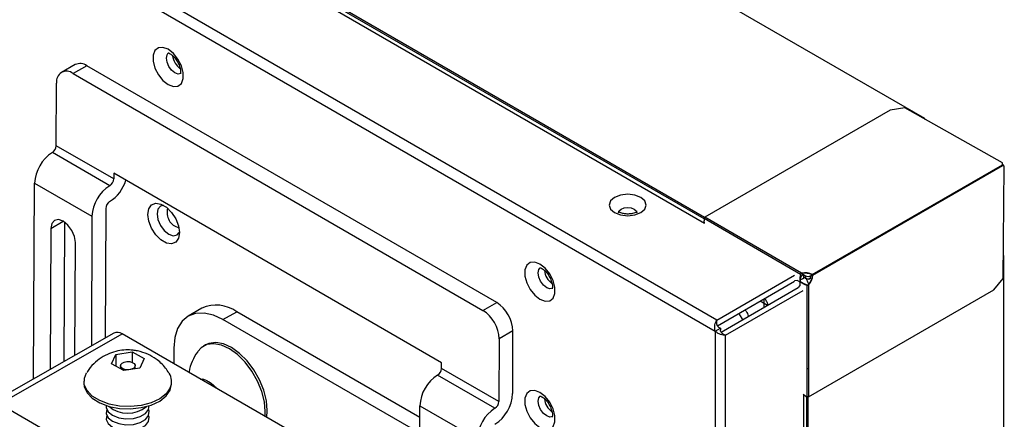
# Model space of a CAD drawing. Header units: millimetres. Extents: x 256 to 1374, y 313 to 1176.
# Tile 210 of 212: x 1284 to 1329, y 951 to 969. Entities that reach past the tile are written whole.
import ezdxf

# ---------------------------------------------------------------- set-up
doc = ezdxf.new("R2010")
doc.units = ezdxf.units.MM

msp = doc.modelspace()

# ---------------------------------------------------------------- linework, layer by layer
at = {"color": 7, "linetype": 'Continuous', "lineweight": 30}
for p, q in [((1325.4309, 964.8059), (1047.2551, 1125.3934)), ((1315.9398, 955.6168), (1031.7287, 1119.6884)), ((1031.3263, 1119.3764), (1315.8708, 955.1123)), ((1039.3872, 1119.3656), (1315.3747, 960.0414)), ((1286.654, 967.2689), (1286.0278, 966.9115)), ((1287.1829, 967.2164), (1286.5567, 966.859)), ((1286.5567, 966.859), (1305.2655, 956.0586)), ((1305.8917, 956.416), (1287.1829, 967.2164)), ((1285.7899, 963.5657), (1285.804, 966.4244)), ((1323.8597, 965.1904), (1315.398, 960.3056)), ((1324.5197, 965.2993), (1323.8597, 965.1904)), ((1328.9744, 962.782), (1324.5197, 965.2993)), ((1325.412, 964.795), (1325.4309, 964.8059)), ((1325.4287, 964.7856), (1325.4309, 964.7868)), ((1325.4309, 964.7868), (1325.4309, 964.8059)), ((1288.2285, 961.7431), (1285.6092, 963.2552)), ((1288.4091, 962.0536), (1285.7899, 963.5657)), ((1328.9744, 962.7004), (1328.9744, 962.782)), ((1288.4104, 962.3124), (1288.4091, 962.0536)), ((1303.3775, 953.6721), (1288.4104, 962.3124)), ((1320.3006, 957.6931), (1328.9744, 962.7004)), ((1320.3197, 957.66), (1328.9939, 962.6675)), ((1329.0147, 962.7016), (1328.9744, 962.7248)), ((1328.9881, 962.6862), (1329.0147, 962.7016)), ((1329.0642, 962.6269), (1328.9939, 962.6675)), ((1329.0147, 962.7016), (1329.0147, 962.6555)), ((1329.0171, 957.5099), (1329.0642, 962.6269)), ((1329.0454, 962.6378), (1329.0642, 962.6269)), ((1284.7547, 952.9356), (1284.7988, 961.8622)), ((1284.7988, 961.8622), (1287.4181, 960.3501)), ((1288.0443, 960.7075), (1288.015, 954.7962)), ((1286.165, 960.0835), (1286.1335, 953.7225)), ((1287.4181, 960.3501), (1287.3888, 954.4388)), ((1319.7638, 957.6981), (1315.3603, 960.2403)), ((1315.3603, 960.2403), (1315.3603, 960.1384)), ((1315.3755, 960.0355), (1315.3603, 960.1384)), ((1319.8139, 957.7563), (1315.398, 960.3056)), ((1285.5391, 959.7969), (1285.5073, 953.3651)), ((1286.6362, 954.0094), (1286.6616, 959.1489)), ((1329.0454, 958.544), (1329.0265, 958.5332)), ((1329.0267, 958.5523), (1329.0289, 958.5536)), ((1329.0289, 958.5536), (1329.0454, 958.544)), ((1329.0454, 781.3819), (1329.0454, 958.544)), ((1315.9398, 955.6168), (1319.4848, 957.6633)), ((1315.9655, 955.3594), (1319.4848, 957.3911)), ((1319.6139, 957.4256), (1319.4848, 957.4083)), ((1319.9439, 957.2351), (1319.6139, 957.4256)), ((1319.7632, 957.5912), (1319.7443, 957.5803)), ((1319.7443, 957.1992), (1319.7443, 957.5803)), ((1319.7632, 957.3612), (1319.7632, 957.5912)), ((1319.8447, 957.5017), (1319.7632, 957.4546)), ((1319.8447, 957.5017), (1319.7632, 957.4546)), ((1319.9627, 957.246), (1319.7632, 957.3612)), ((1319.7638, 957.6981), (1319.7827, 957.709)), ((1319.8139, 957.7563), (1319.8139, 957.7346)), ((1319.8447, 957.5017), (1319.939, 957.5561)), ((1319.8919, 957.6922), (1319.9862, 957.6378)), ((1319.8919, 957.6922), (1319.8919, 957.5833)), ((1319.8919, 957.5833), (1319.939, 957.5561)), ((1319.9862, 957.5289), (1319.8919, 957.5833)), ((1319.9862, 957.6378), (1319.9862, 957.5289)), ((1319.9862, 957.5289), (1320.0333, 957.5017)), ((1319.9862, 957.5289), (1320.0333, 957.5017)), ((1320.2219, 957.5289), (1320.1747, 957.5017)), ((1320.1747, 957.5017), (1320.2219, 957.5289)), ((1320.2219, 957.6378), (1320.2901, 957.6772)), ((1320.2219, 957.5289), (1320.2219, 957.6378)), ((1320.3006, 957.6931), (1320.3006, 957.6713)), ((1320.3197, 957.66), (1320.3008, 957.6709)), ((1328.5928, 956.9928), (1329.0171, 957.5099)), ((1316.1322, 955.0708), (1319.6515, 957.1024)), ((1316.3422, 954.9199), (1319.8872, 956.9663)), ((1319.6642, 957.0951), (1319.7443, 957.1992)), ((1319.9439, 957.2351), (1319.9627, 957.246)), ((1320.0557, 957.1931), (1319.9439, 957.2351)), ((1320.0745, 957.204), (1319.9627, 957.246)), ((1320.0557, 957.1931), (1320.0745, 957.204)), ((1320.0557, 957.1931), (1320.0557, 952.108)), ((1320.1311, 957.2073), (1320.1123, 957.2182)), ((1320.1311, 957.2073), (1320.1311, 952.108)), ((1320.1311, 952.108), (1328.5928, 956.9928)), ((1317.9161, 956.4855), (1318.2495, 956.293)), ((1318.0818, 956.5812), (1318.0818, 956.1963)), ((1292.4356, 956.1551), (1291.8094, 955.7936)), ((1305.2655, 956.0586), (1305.8917, 956.416)), ((1293.3967, 955.6364), (1294.023, 955.9979)), ((1302.3789, 950.4511), (1293.3967, 955.6364)), ((1302.3825, 951.1721), (1294.023, 955.9979)), ((1315.9398, 955.4742), (1315.9398, 955.6168)), ((1306.6358, 955.1173), (1306.0096, 954.7599)), ((1306.6217, 952.2586), (1306.6358, 955.1173)), ((1315.8708, 955.1123), (1316.1065, 955.2484)), ((1315.8708, 955.1123), (1315.8708, 770.5959)), ((1316.0232, 955.2965), (1316.1065, 955.2484)), ((1316.1065, 955.2484), (1316.1065, 955.1522)), ((1288.4137, 955.0237), (1282.8217, 951.8325)), ((1283.2012, 951.7948), (1288.7932, 954.986)), ((1297.2984, 950.076), (1288.7932, 954.986)), ((1306.0096, 954.7599), (1305.9954, 951.9012)), ((1316.2188, 954.9911), (1316.3422, 954.9199)), ((1316.3422, 770.7883), (1316.3422, 954.9199)), ((1291.1517, 954.3399), (1291.1517, 953.6245)), ((1292.6043, 954.4812), (1292.5148, 954.4295)), ((1288.3162, 953.6247), (1288.509, 954.0519)), ((1288.509, 954.0519), (1288.5064, 953.5168)), ((1288.509, 954.0519), (1289.2508, 954.1674)), ((1289.2508, 954.1674), (1289.2485, 953.6896)), ((1289.2508, 954.1674), (1289.7998, 953.8559)), ((1289.7998, 953.8559), (1289.607, 953.4287)), ((1288.8651, 953.3132), (1288.3162, 953.6247)), ((1288.7236, 953.5353), (1288.7229, 953.3939)), ((1289.607, 953.4287), (1288.8651, 953.3132)), ((1289.3896, 953.3949), (1289.3903, 953.532)), ((1303.3762, 953.4133), (1303.3775, 953.6721)), ((1305.9954, 951.9012), (1303.3762, 953.4133)), ((1305.8148, 951.5908), (1303.1956, 953.1028)), ((1287.0534, 952.8284), (1287.0529, 952.7246)), ((1290.9891, 952.4207), (1291.0529, 952.7049)), ((1291.0529, 952.7049), (1291.0534, 952.8086)), ((1319.9675, 952.1589), (1319.8872, 952.2226)), ((1319.8919, 952.2189), (1319.8919, 777.5816)), ((1319.9675, 952.1589), (1320.0557, 952.108)), ((1320.1123, 777.5099), (1320.1123, 952.1189)), ((1283.2012, 951.7948), (1291.7064, 946.8849)), ((1302.3302, 940.6081), (1302.3851, 951.7098)), ((1302.3851, 951.7098), (1305.0044, 950.1977))]:
    msp.add_line(p, q, dxfattribs=at)
at = {"color": 8, "linetype": 'Continuous', "lineweight": 30}
for p, q in [((1315.3603, 960.2294), (1193.3103, 1030.6873)), ((1315.3825, 960.2928), (1193.3422, 1030.7451)), ((1285.5391, 959.7969), (1286.1069, 960.1209)), ((1319.8173, 957.7353), (1319.8919, 957.6922)), ((1320.0463, 777.5099), (1320.0463, 952.1134))]:
    msp.add_line(p, q, dxfattribs=at)
at = {"color": 7, "linetype": 'Continuous', "lineweight": 30, "flags": 128}
for points in [[(1290.897, 967.9644), (1290.6592, 968.0532), (1290.45, 968.0345), (1290.2948, 967.9105), (1290.2122, 967.6962), (1290.2122, 967.4173), (1290.2948, 967.1076), (1290.45, 966.8044), (1290.6592, 966.5442), (1290.897, 966.3585), (1291.1348, 966.2696), (1291.3439, 966.2883), (1291.4991, 966.4124), (1291.5817, 966.6267), (1291.5817, 966.9056), (1291.4991, 967.2153), (1291.3439, 967.5185), (1291.1348, 967.7787), (1290.897, 967.9644)], [(1312.4743, 961.2096), (1312.1986, 961.3159), (1311.8733, 961.3533), (1311.548, 961.3159), (1311.2722, 961.2096), (1311.088, 961.0504), (1311.0233, 960.8626), (1311.088, 960.6748), (1311.2722, 960.5156), (1311.548, 960.4093), (1311.8733, 960.3719), (1312.1986, 960.4093), (1312.4743, 960.5156), (1312.6586, 960.6748), (1312.7233, 960.8626), (1312.6586, 961.0504), (1312.4743, 961.2096)], [(1291.4073, 959.6024), (1291.3639, 959.3435), (1291.2391, 959.1658), (1291.0478, 959.0909), (1290.8132, 959.1278), (1290.5635, 959.2719), (1290.3289, 959.5059), (1290.1377, 959.8017), (1290.0128, 960.1234), (1289.9695, 960.4324), (1290.0128, 960.6913), (1290.1377, 960.8689), (1290.3289, 960.9438), (1290.5635, 960.907), (1290.8132, 960.7628), (1291.0478, 960.5288), (1291.2391, 960.2331), (1291.3639, 959.9113), (1291.4073, 959.6024)], [(1290.695, 960.8437), (1290.5459, 960.8084), (1290.43, 960.6749), (1290.3893, 960.4621), (1290.43, 960.2023), (1290.5459, 959.9351), (1290.7194, 959.7011), (1290.9241, 959.5359), (1291.1287, 959.4648), (1291.3022, 959.4985), (1291.4038, 959.6036)], [(1286.6616, 959.1489), (1286.6201, 959.4223), (1286.4995, 959.7034), (1286.3181, 959.9494), (1286.1036, 960.1229), (1285.8885, 960.1974), (1285.7057, 960.1616), (1285.583, 960.021), (1285.5391, 959.7969)], [(1307.8675, 958.1675), (1307.6297, 958.2563), (1307.4206, 958.2376), (1307.2654, 958.1136), (1307.1828, 957.8993), (1307.1828, 957.6204), (1307.2654, 957.3107), (1307.4206, 957.0075), (1307.6297, 956.7473), (1307.8675, 956.5616), (1308.1053, 956.4727), (1308.3145, 956.4914), (1308.4697, 956.6155), (1308.5523, 956.8298), (1308.5523, 957.1087), (1308.4697, 957.4184), (1308.3145, 957.7216), (1308.1053, 957.9818), (1307.8675, 958.1675)], [(1293.3967, 955.6364), (1292.9587, 955.8394), (1292.5376, 955.935), (1292.1494, 955.9195), (1291.8092, 955.7935), (1291.53, 955.5618), (1291.3226, 955.2334), (1291.1948, 954.8208), (1291.1517, 954.3399)], [(1295.3176, 951.2195), (1295.3312, 951.4405), (1295.2929, 951.887), (1295.1738, 952.3596), (1294.9798, 952.8347), (1294.7207, 953.2884), (1294.4095, 953.6981), (1294.0618, 954.043), (1293.695, 954.306), (1293.3275, 954.4739), (1292.9778, 954.5382), (1292.6634, 954.4958), (1292.4, 954.3487), (1292.2495, 954.1819)], [(1295.3931, 951.1759), (1295.4208, 951.4922), (1295.3825, 951.9387), (1295.2633, 952.4113), (1295.0693, 952.8864), (1294.8103, 953.3401), (1294.4991, 953.7498), (1294.1514, 954.0947), (1293.7846, 954.3578), (1293.4171, 954.5256), (1293.0674, 954.59), (1292.7529, 954.5475), (1292.6043, 954.4812)], [(1289.3797, 953.4846), (1289.3231, 953.4176), (1289.2261, 953.3682), (1289.1033, 953.344), (1288.9735, 953.3487), (1288.8563, 953.3815), (1288.7697, 953.4375), (1288.7269, 953.5081), (1288.7343, 953.5826), (1288.7908, 953.6497), (1288.8878, 953.699), (1289.0106, 953.7232), (1289.1405, 953.7186), (1289.2576, 953.6857), (1289.3442, 953.6297), (1289.3871, 953.5591), (1289.3797, 953.4846)], [(1290.9896, 952.5245), (1290.8042, 952.2577), (1290.5088, 952.0262), (1290.1219, 951.8445), (1289.6679, 951.724), (1289.1752, 951.6722), (1288.675, 951.6925), (1288.1985, 951.7835), (1287.7757, 951.9396), (1287.4332, 952.1508), (1287.1925, 952.4041), (1287.0688, 952.6833), (1287.0697, 952.9711), (1287.1708, 953.2121)], [(1287.0529, 952.7246), (1287.0682, 952.5796), (1287.192, 952.3003), (1287.4327, 952.0471), (1287.7752, 951.8358), (1288.1979, 951.6798), (1288.6745, 951.5888), (1289.1747, 951.5685), (1289.6673, 951.6203), (1290.1214, 951.7408), (1290.5083, 951.9225), (1290.8037, 952.154), (1290.9891, 952.4207)], [(1307.8675, 952.3156), (1307.6297, 952.4045), (1307.4206, 952.3858), (1307.2654, 952.2618), (1307.1828, 952.0474), (1307.1828, 951.7685), (1307.2654, 951.4588), (1307.4206, 951.1556), (1307.6297, 950.8954), (1307.8675, 950.7097), (1308.1053, 950.6209), (1308.3145, 950.6396), (1308.4697, 950.7636), (1308.5523, 950.9779), (1308.5523, 951.2568), (1308.4697, 951.5665), (1308.3145, 951.8697), (1308.1053, 952.1299), (1307.8675, 952.3156)], [(1288.0622, 951.7208), (1288.0643, 951.6265), (1288.156, 951.4364), (1288.3552, 951.2754), (1288.6379, 951.1629), (1288.9701, 951.1124), (1289.3117, 951.1301), (1289.6214, 951.2139), (1289.862, 951.3535), (1290.0043, 951.5323), (1290.0337, 951.7111)], [(1288.0899, 951.5498), (1288.0629, 951.3536), (1288.1546, 951.1634), (1288.3538, 951.0024), (1288.6366, 950.8899), (1288.9688, 950.8395), (1289.3103, 950.8572), (1289.6201, 950.9409), (1289.8606, 951.0806), (1290.0029, 951.2593), (1290.0299, 951.4556), (1290.0061, 951.5363)], [(1288.0886, 951.2768), (1288.0616, 951.0806), (1288.1533, 950.8905), (1288.3525, 950.7295), (1288.6352, 950.617), (1288.9674, 950.5665), (1289.309, 950.5842), (1289.6187, 950.668), (1289.8593, 950.8076), (1290.0016, 950.9864), (1290.0286, 951.1826), (1290.0047, 951.2633)]]:
    msp.add_lwpolyline(points, dxfattribs=at)
at = {"color": 8, "linetype": 'Continuous', "lineweight": 30, "flags": 128}
for points in [[(1291.478, 966.8618), (1291.3522, 966.8375), (1291.2034, 966.8892), (1291.0545, 967.0093), (1290.9284, 967.1795), (1290.8441, 967.3739), (1290.8145, 967.5628), (1290.8441, 967.7176), (1290.9032, 967.7972)], [(1311.4566, 960.5103), (1311.4883, 960.6008), (1311.5787, 960.6788), (1311.7138, 960.731), (1311.8733, 960.7493), (1312.0327, 960.731), (1312.1679, 960.6789)], [(1312.1679, 960.6789), (1312.2582, 960.6008), (1312.2899, 960.5088), (1312.2899, 960.5066)], [(1308.4486, 957.0649), (1308.3228, 957.0406), (1308.1739, 957.0923), (1308.0251, 957.2124), (1307.8989, 957.3826), (1307.8146, 957.577), (1307.785, 957.7659), (1307.8146, 957.9207), (1307.8738, 958.0003)], [(1317.1183, 955.64), (1317.0944, 955.6841), (1316.9509, 955.9283)], [(1308.4486, 951.213), (1308.3228, 951.1887), (1308.1739, 951.2405), (1308.0251, 951.3606), (1307.8989, 951.5307), (1307.8146, 951.7251), (1307.785, 951.9141), (1307.8146, 952.0688), (1307.8738, 952.1484)]]:
    msp.add_lwpolyline(points, dxfattribs=at)
at = {"color": 7, "linetype": 'Continuous', "lineweight": 30}
for centre, radius, start, end in [((1286.8727, 966.782), 0.5338, 54.46746, 114.18269), ((1291.9615, 967.7762), 0.8677, 186.77165, 233.55551), ((1286.2641, 966.4967), 0.4657, 51.07342, 188.93446), ((1286.548, 961.7768), 1.7513, 122.41561, 177.20531), ((1285.4, 963.5847), 0.3903, 302.41463, 357.20562), ((1287.2808, 962.5016), 1.7585, 302.47031, 343.1816), ((1288.0193, 962.0727), 0.3903, 302.41463, 357.20562), ((1289.1673, 960.2647), 1.7513, 122.41561, 177.20531), ((1288.4341, 960.6884), 0.3903, 122.41503, 177.20489), ((1315.4422, 960.2365), 0.082, 122.61198, 177.39034), ((1308.932, 957.9792), 0.8677, 186.77106, 233.55543), ((1320.0763, 957.5859), 0.332, 160.23308, 180.96138), ((1320.0951, 957.5967), 0.332, 160.23308, 180.96138), ((1319.9694, 957.0491), 0.7241, 62.78516, 102.40343), ((1319.9694, 957.0273), 0.7241, 62.78516, 102.40343), ((1320.104, 957.8652), 0.2561, 242.60613, 297.39609), ((1320.104, 957.7563), 0.2561, 242.60613, 297.39609), ((1318.1457, 956.4244), 2.1629, 22.35757, 30.19439), ((1320.104, 957.6382), 0.1537, 242.60894, 297.39188), ((1319.5963, 957.6957), 0.7243, 317.59947, 357.17554), ((1320.2782, 957.6581), 0.0415, 2.62339, 57.37661), ((1320.3003, 957.6709), 0.000466, 0.15015, 58.83198), ((1293.0929, 954.6997), 1.597, 54.38275, 114.30704), ((1304.3924, 954.6959), 1.6184, 2.26919, 57.35278), ((1305.0186, 955.0532), 1.6184, 2.26923, 57.35243), ((1288.5706, 954.6743), 0.383, 54.46693, 114.18127), ((1302.9863, 953.4323), 0.3903, 302.41463, 357.20562), ((1290.3483, 952.8132), 0.7033, 335.76112, 33.04756), ((1304.1344, 951.6244), 1.7513, 122.41561, 177.20531), ((1304.8724, 952.344), 1.7513, 302.41564, 357.20558), ((1308.9321, 952.1274), 0.8677, 186.7716, 233.5542), ((1289.0529, 952.7129), 1.3499, 229.80727, 309.62559), ((1306.7536, 950.1123), 1.7513, 122.41561, 177.20531), ((1305.6056, 951.9203), 0.3903, 302.41463, 357.20562)]:
    msp.add_arc(centre, radius, start, end, dxfattribs=at)
at = {"color": 8, "linetype": 'Continuous', "lineweight": 30}
msp.add_arc((1291.5542, 960.5172), 0.709, 163.94998, 256.04456, dxfattribs=at)
at = {"color": 7, "linetype": 'Continuous', "lineweight": 30}
for points, knots in [([(1290.8996, 967.8018), (1290.9005, 967.8022), (1290.9026, 967.8031), (1290.9742, 967.7768), (1291.0674, 967.7138), (1291.1789, 967.6106), (1291.302, 967.447), (1291.4023, 967.2518), (1291.4571, 967.0658), (1291.4699, 966.9262), (1291.4554, 966.8457), (1291.453, 966.8428), (1291.4518, 966.8415)], [0, 0, 0, 0, 0.0862672, 0.1853065, 0.2524668, 0.3582911, 0.4738822, 0.5959564, 0.7181407, 0.8197877, 0.915727, 1, 1, 1, 1]), ([(1328.9939, 962.6675), (1328.9936, 962.6706), (1328.9929, 962.6766), (1328.9884, 962.6864), (1328.982, 962.6951), (1328.977, 962.6986), (1328.9744, 962.7004)], [0, 0, 0, 0, 0.2500453, 0.4999577, 0.7500008, 1, 1, 1, 1]), ([(1312.3033, 960.5683), (1312.3043, 960.57), (1312.3081, 960.5766), (1312.2807, 960.5475), (1312.2057, 960.5084), (1312.0858, 960.47), (1311.9317, 960.4486), (1311.7606, 960.4526), (1311.6089, 960.4833), (1311.5033, 960.5254), (1311.4462, 960.5655), (1311.4435, 960.5695), (1311.4423, 960.5715)], [0, 0, 0, 0, 0.0352896, 0.1339451, 0.2340783, 0.339839, 0.4563589, 0.5809065, 0.7068463, 0.8116816, 0.9087495, 1, 1, 1, 1]), ([(1307.8702, 958.0049), (1307.8711, 958.0053), (1307.8731, 958.0062), (1307.9448, 957.9799), (1308.038, 957.9169), (1308.1495, 957.8137), (1308.2725, 957.6501), (1308.3728, 957.4549), (1308.4277, 957.2689), (1308.4404, 957.1293), (1308.426, 957.0488), (1308.4235, 957.0459), (1308.4224, 957.0446)], [0, 0, 0, 0, 0.0862702, 0.185309, 0.2524689, 0.3582871, 0.4738871, 0.595957, 0.7181406, 0.8197867, 0.9157275, 1, 1, 1, 1]), ([(1319.7632, 957.5205), (1319.7717, 957.5429), (1319.7893, 957.5892), (1319.8366, 957.6528), (1319.8735, 957.6791), (1319.8919, 957.6922)], [0, 0, 0, 0, 0.3188133, 0.6594048, 1, 1, 1, 1]), ([(1319.7638, 957.6981), (1319.7651, 957.7029), (1319.7675, 957.7124), (1319.7768, 957.728), (1319.7893, 957.742), (1319.8024, 957.7516), (1319.8108, 957.7551), (1319.8139, 957.7563)], [0, 0, 0, 0, 0.2171432, 0.4344618, 0.6527048, 0.8720483, 1, 1, 1, 1]), ([(1319.7827, 957.709), (1319.7838, 957.7113), (1319.7859, 957.7158), (1319.7923, 957.7232), (1319.8005, 957.7296), (1319.8081, 957.7332), (1319.8127, 957.7343), (1319.8139, 957.7346)], [0, 0, 0, 0, 0.2259224, 0.4518933, 0.6806763, 0.9140996, 1, 1, 1, 1]), ([(1320.1123, 957.2182), (1320.1392, 957.2517), (1320.1931, 957.3188), (1320.2529, 957.4374), (1320.2931, 957.5591), (1320.2983, 957.6336), (1320.3008, 957.6709)], [0, 0, 0, 0, 0.2499955, 0.49999418, 0.74999031, 1, 1, 1, 1]), ([(1320.1311, 957.2073), (1320.1257, 957.2035), (1320.1148, 957.1959), (1320.0938, 957.19), (1320.0725, 957.1886), (1320.0613, 957.1916), (1320.0557, 957.1931)], [0, 0, 0, 0, 0.247385, 0.4964667, 0.7473159, 1, 1, 1, 1]), ([(1320.1123, 957.2182), (1320.1096, 957.2156), (1320.1042, 957.2105), (1320.0936, 957.2057), (1320.083, 957.2033), (1320.0773, 957.2037), (1320.0745, 957.204)], [0, 0, 0, 0, 0.2501329, 0.4999478, 0.7500184, 1, 1, 1, 1]), ([(1315.8708, 955.1123), (1315.8604, 955.158), (1315.8398, 955.2495), (1315.8526, 955.395), (1315.8888, 955.527), (1315.9228, 955.5868), (1315.9398, 955.6168)], [0, 0, 0, 0, 0.2499914, 0.4999957, 0.7500005, 1, 1, 1, 1]), ([(1316.3422, 954.9199), (1316.3078, 954.9201), (1316.2389, 954.9206), (1316.1065, 954.9552), (1315.9741, 955.0169), (1315.9052, 955.0805), (1315.8708, 955.1123)], [0, 0, 0, 0, 0.2499975, 0.4999837, 0.7499869, 1, 1, 1, 1]), ([(1316.0232, 955.2965), (1316.0103, 955.3057), (1315.9843, 955.3243), (1315.9579, 955.3677), (1315.9416, 955.4192), (1315.9404, 955.4555), (1315.9398, 955.4742)], [0, 0, 0, 0, 0.236049, 0.4777733, 0.7308666, 1, 1, 1, 1]), ([(1316.2188, 954.9911), (1316.2029, 955.001), (1316.172, 955.0201), (1316.1355, 955.06), (1316.1111, 955.1046), (1316.108, 955.1364), (1316.1065, 955.1522)], [0, 0, 0, 0, 0.26912129, 0.52225702, 0.76389606, 1, 1, 1, 1]), ([(1289.9608, 954.0583), (1289.809, 954.1161), (1289.5934, 954.1983), (1289.2528, 954.2504), (1288.949, 954.2618), (1288.5828, 954.2159), (1288.2043, 954.1003), (1287.828, 953.9055), (1287.4884, 953.6244), (1287.2651, 953.3849), (1287.1865, 953.2298), (1287.177, 953.211)], [0, 0, 0, 0, 0.1527476, 0.2170446, 0.324583, 0.4389512, 0.5639525, 0.6967506, 0.8358544, 0.9800987, 1, 1, 1, 1]), ([(1290.9244, 953.2003), (1290.8784, 953.2764), (1290.7779, 953.4425), (1290.5751, 953.6522), (1290.3084, 953.8777), (1290.0917, 953.9903), (1289.9608, 954.0583)], [0, 0, 0, 0, 0.2030512, 0.443263, 0.6636459, 1, 1, 1, 1]), ([(1292.246, 954.1731), (1292.2407, 954.1667), (1292.132, 954.0364), (1291.9946, 953.7266), (1291.8652, 953.4094), (1291.8487, 953.2338), (1291.8476, 953.2227)], [0, 0, 0, 0, 0.0241268, 0.4903061, 0.9678599, 1, 1, 1, 1]), ([(1320.0958, 953.3966), (1320.0934, 953.3955), (1320.0885, 953.3933), (1320.0793, 953.3923), (1320.07, 953.3933), (1320.0652, 953.3955), (1320.0628, 953.3966)], [0, 0, 0, 0, 0.2499713, 0.5001373, 0.7501896, 1, 1, 1, 1]), ([(1320.0745, 953.3871), (1320.0773, 953.3858), (1320.0828, 953.3833), (1320.0934, 953.3822), (1320.104, 953.3833), (1320.1095, 953.3858), (1320.1123, 953.3871)], [0, 0, 0, 0, 0.2501715, 0.4999985, 0.7500157, 1, 1, 1, 1]), ([(1292.368, 952.9223), (1292.3742, 952.9237), (1292.4558, 952.9432), (1292.5917, 952.8894), (1292.8029, 952.7792), (1292.9591, 952.6702), (1293.0617, 952.5385), (1293.0853, 952.5082)], [0, 0, 0, 0, 0.0303223, 0.4016153, 0.5179566, 0.8892521, 1, 1, 1, 1]), ([(1307.8702, 952.153), (1307.8711, 952.1534), (1307.8731, 952.1543), (1307.9448, 952.1281), (1308.038, 952.065), (1308.1495, 951.9618), (1308.2725, 951.7983), (1308.3728, 951.603), (1308.4277, 951.417), (1308.4404, 951.2774), (1308.426, 951.1969), (1308.4235, 951.194), (1308.4224, 951.1927)], [0, 0, 0, 0, 0.086273, 0.1853115, 0.2524711, 0.358289, 0.4738886, 0.5959624, 0.7181404, 0.8197861, 0.9157314, 1, 1, 1, 1]), ([(1320.1123, 952.1189), (1320.1074, 952.1166), (1320.0978, 952.1122), (1320.0793, 952.1103), (1320.0607, 952.1122), (1320.0511, 952.1166), (1320.0463, 952.1189)], [0, 0, 0, 0, 0.2499666, 0.4999595, 0.7502077, 1, 1, 1, 1]), ([(1320.0557, 952.108), (1320.0612, 952.1054), (1320.0722, 952.1004), (1320.0934, 952.0982), (1320.1146, 952.1004), (1320.1256, 952.1054), (1320.1311, 952.108)], [0, 0, 0, 0, 0.250162, 0.4999767, 0.7499815, 1, 1, 1, 1])]:
    msp.add_open_spline(points, degree=3, knots=knots, dxfattribs=at)
at = {"color": 8, "linetype": 'Continuous', "lineweight": 30}
for points, knots in [([(1318.2905, 956.3167), (1318.2669, 956.3672), (1318.2198, 956.4683), (1318.1558, 956.5596), (1318.1238, 956.6054)], [0, 0, 0, 0, 0.4993398, 1, 1, 1, 1]), ([(1317.2266, 956.0874), (1317.2429, 956.0653), (1317.309, 955.9761), (1317.3541, 955.8732), (1317.388, 955.7957)], [0, 0, 0, 0, 0.2478726, 1, 1, 1, 1])]:
    msp.add_open_spline(points, degree=3, knots=knots, dxfattribs=at)

doc.saveas('drawing.dxf')
